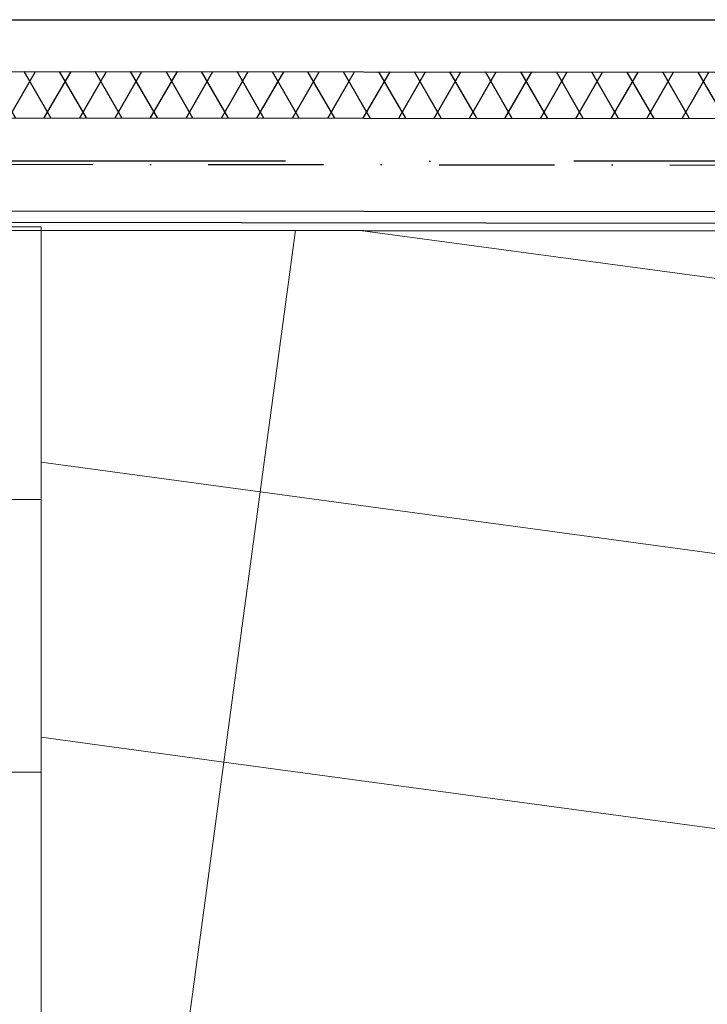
# Model space of a CAD drawing. Header units: millimetres. Extents: x -32221 to 212500, y 31663 to 93766.
# Tile 250 of 256: x 86252 to 87767, y 60002 to 62169. Entities that reach past the tile are written whole.
import ezdxf

# ---------------------------------------------------------------- set-up
doc = ezdxf.new("R2010")
doc.units = ezdxf.units.MM
doc.linetypes.add('DASHDOTX2', pattern=[50.8, 25.4, -12.7, 0, -12.7])
doc.layers.add('kasetony', color=251, linetype='Continuous', lineweight=5)
doc.layers.add('osie', color=251, linetype='Continuous')
doc.layers.add('Sciany', color=251, linetype='Continuous')

msp = doc.modelspace()

# ---------------------------------------------------------------- hatches: boundary and pattern name
at = {"layer": 'Sciany', "true_color": 0x636466, "transparency": 33554687}
h = msp.add_hatch(dxfattribs=at)
h.set_pattern_fill('DIAMONDS', color=251, scale=21.298246, angle=360, style=0)
h.set_pattern_definition([(60, (74679.455, 27072.76), (-58.56231, 33.81097), []), (120, (74679.455, 27072.76), (-58.56231, -33.81097), [])])
h.paths.add_polyline_path([(88656.625, 62052.787), (79453.975, 62062.25), (79453.975, 61960.019), (88656.519, 61950.599)])
h.paths.add_polyline_path([(90450.502, 59450.093), (90442.433, 62050.95), (89849.325, 62051.56), (89849.219, 61949.228), (90340.202, 61948.719), (90347.912, 59463.521)])
h.paths.add_polyline_path([(89271.837, 47649.75), (89271.837, 50675.258), (89166.831, 50684.438), (89169.606, 47649.62)])
h.paths.add_polyline_path([(90134.206, 47841.043), (90143.718, 47841.033), (90340.202, 47840.829), (90347.912, 45355.632), (90450.502, 45342.204), (90442.433, 47943.061), (90152.927, 47943.33), (90134.217, 47943.347), (90134.251, 47884.562)])
h.paths.add_polyline_path([(79426.116, 33439.499), (89271.837, 33439.499), (89271.837, 36567.368), (89166.831, 36576.548), (89169.606, 33541.73), (79426.206, 33529.807)])

# ---------------------------------------------------------------- linework, layer by layer
at = {"layer": 'kasetony', "color": 251, "true_color": 0x636466}
for p, q in [((86299.475, 61712.853), (85099.475, 61712.853)), ((86299.475, 61112.853), (86299.475, 61712.853)), ((86782.12, 61129.547), (86860.03, 61705.42)), ((86782.12, 61129.547), (86860.03, 61705.42)), ((86860.03, 61705.42), (86782.12, 61129.547)), ((86860.03, 61705.42), (86782.12, 61129.547)), ((88051.728, 61563.249), (87001.948, 61705.273)), ((88051.728, 61563.249), (87001.948, 61705.273)), ((87001.948, 61705.273), (88051.728, 61563.249)), ((86782.12, 61129.547), (86299.475, 61194.844)), ((86701.679, 60534.964), (86782.12, 61129.547)), ((86782.12, 61129.547), (86701.679, 60534.964)), ((86782.12, 61129.547), (87971.287, 60968.665)), ((87971.287, 60968.665), (86782.12, 61129.547)), ((85099.475, 61112.853), (86299.475, 61112.853)), ((86299.475, 61112.853), (85099.475, 61112.853)), ((86299.475, 60512.853), (86299.475, 61112.853)), ((86701.679, 60534.964), (86299.475, 60589.378)), ((86621.239, 59940.38), (86701.679, 60534.964)), ((86701.679, 60534.964), (86621.239, 59940.38)), ((86701.679, 60534.964), (87890.846, 60374.082)), ((85099.475, 60512.853), (86299.475, 60512.853)), ((86299.475, 60512.853), (85099.475, 60512.853)), ((86299.475, 59912.853), (86299.475, 60512.853))]:
    msp.add_line(p, q, dxfattribs=at)
at = {"layer": 'osie', "color": 251, "linetype": 'DASHDOTX2', "ltscale": 25, "true_color": 0x636466}
msp.add_line((93188.295, 61857.756), (77303.49, 61857.756), dxfattribs=at)
at = {"layer": 'Sciany', "color": 251, "true_color": 0x636466}
for p, q in [((79336.468, 62166.879), (88656.746, 62169.121)), ((79453.975, 62062.25), (88656.625, 62052.787)), ((79453.975, 61960.019), (88656.519, 61950.466)), ((79657.119, 61755.493), (88656.307, 61746.152)), ((79682.512, 61729.909), (88681.838, 61720.568)), ((79699.475, 61712.853), (88698.877, 61703.511))]:
    msp.add_line(p, q, dxfattribs=at)
at = {"layer": 'Sciany', "color": 251, "linetype": 'DASHDOTX2', "ltscale": 10, "true_color": 0x636466}
msp.add_line((79554.291, 61857.756), (90241.854, 61846.663), dxfattribs=at)

doc.saveas('drawing.dxf')
